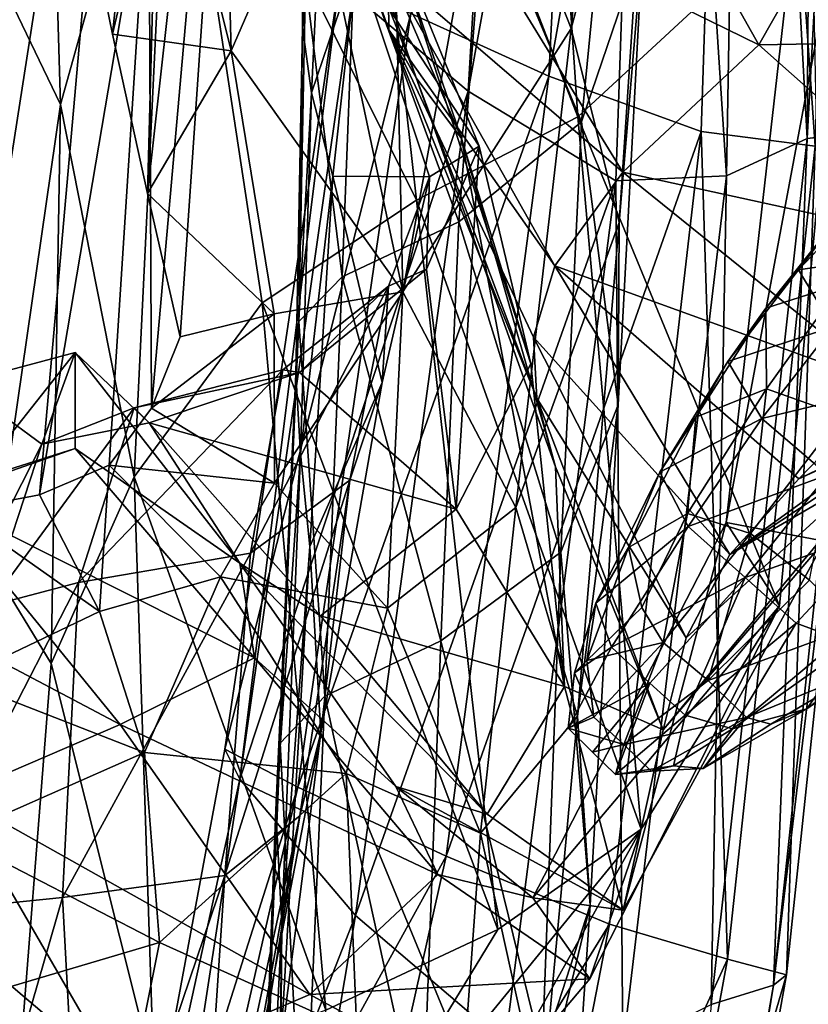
# Model space of a CAD drawing. Extents: x -76 to 76, y -20 to 79.
# Tile 89 of 175: x 0.67 to 1.84, y -12 to -10.54. Entities that reach past the tile are written whole.
import ezdxf

# ---------------------------------------------------------------- set-up
doc = ezdxf.new("R2010")
doc.units = 0

msp = doc.modelspace()

# ---------------------------------------------------------------- linework, layer by layer
for points in [[(0.7326, -10.6685, 9.938), (0.5499, -10.2894, 9.6534), (0.6793, -8.8833, 8.864)], [(0.8969, -10.0794, 9.5499), (0.7326, -10.6685, 9.938), (0.6793, -8.8833, 8.864)], [(1.8389, -10.7189, 29.5181), (1.8507, -8.9927, 29.7514), (1.749, -9.0634, 29.8014)], [(1.9309, -9.0218, 29.6471), (1.8507, -8.9927, 29.7514), (1.8389, -10.7189, 29.5181)], [(1.4562, -10.6265, 28.918), (1.2518, -10.5338, 28.9699), (1.536, -9.0195, 29.2166)], [(1.4562, -10.6265, 28.918), (1.536, -9.0195, 29.2166), (1.7348, -9.0704, 29.2606)], [(1.9235, -10.7089, 29.4017), (1.9309, -9.0218, 29.6471), (1.8389, -10.7189, 29.5181)], [(1.7193, -10.7739, 29.5923), (1.749, -9.0634, 29.8014), (1.6128, -9.1266, 29.7903)], [(1.7193, -10.7739, 29.5923), (1.8389, -10.7189, 29.5181), (1.749, -9.0634, 29.8014)], [(1.3363, -10.6486, 29.4918), (1.4293, -9.075, 29.7113), (1.1658, -10.505, 29.3239)], [(1.4293, -9.075, 29.7113), (1.3363, -10.6486, 29.4918), (1.6128, -9.1266, 29.7903)], [(1.6817, -10.7085, 28.9618), (1.4562, -10.6265, 28.918), (1.7348, -9.0704, 29.2606)], [(1.8504, -10.7301, 29.0915), (1.6817, -10.7085, 28.9618), (1.7348, -9.0704, 29.2606)], [(1.8808, -9.0927, 29.3714), (1.8504, -10.7301, 29.0915), (1.7348, -9.0704, 29.2606)], [(1.3363, -10.6486, 29.4918), (1.5551, -10.7814, 29.5937), (1.6128, -9.1266, 29.7903)], [(1.5551, -10.7814, 29.5937), (1.7193, -10.7739, 29.5923), (1.6128, -9.1266, 29.7903)], [(0.8884, -9.8095, 27.5917), (1.0251, -9.3374, 27.908), (0.8613, -10.8003, 27.4101)], [(1.0251, -9.3374, 27.908), (0.91, -11.0124, 27.4869), (0.8613, -10.8003, 27.4101)], [(0.8633, -10.292, 27.8024), (0.8675, -11.1179, 27.543), (1.0251, -9.3374, 27.908)], [(0.8675, -11.1179, 27.543), (0.91, -11.0124, 27.4869), (1.0251, -9.3374, 27.908)], [(0.746, -9.4586, 27.9878), (0.3518, -11.2548, 27.6466), (0.3588, -11.3909, 27.6817)], [(0.746, -9.4586, 27.9878), (0.6337, -9.903, 27.6497), (0.3518, -11.2548, 27.6466)], [(0.6089, -10.4285, 27.8717), (0.746, -9.4586, 27.9878), (0.3588, -11.3909, 27.6817)], [(0.6089, -10.4285, 27.8717), (0.4718, -11.3985, 27.7556), (0.8591, -9.4661, 28.0618)], [(0.4718, -11.3985, 27.7556), (0.578, -11.2699, 27.7944), (0.8591, -9.4661, 28.0618)], [(0.8591, -9.4661, 28.0618), (0.578, -11.2699, 27.7944), (0.7015, -11.2466, 27.6967)], [(0.8633, -10.292, 27.8024), (0.8591, -9.4661, 28.0618), (0.7015, -11.2466, 27.6967)], [(1.1442, -9.7728, 9.4543), (1.4253, -9.5928, 9.5305), (1.4991, -10.6867, 10.4346)], [(1.4991, -10.6867, 10.4346), (1.4253, -9.5928, 9.5305), (1.9001, -10.3159, 10.5526)], [(0.8921, -10.2137, 27.1026), (0.9855, -10.5892, 27.2457), (0.9603, -9.6553, 26.7358)], [(0.9855, -10.5892, 27.2457), (1.1053, -10.3124, 27.0268), (0.9603, -9.6553, 26.7358)], [(1.1442, -9.7728, 9.4543), (1.2599, -10.8103, 10.3688), (0.8969, -10.0794, 9.5499)], [(1.2599, -10.8103, 10.3688), (1.1442, -9.7728, 9.4543), (1.4991, -10.6867, 10.4346)], [(0.7518, -10.2816, 27.2754), (0.8884, -9.8095, 27.5917), (0.8096, -10.5645, 27.338)], [(0.8884, -9.8095, 27.5917), (0.8613, -10.8003, 27.4101), (0.8096, -10.5645, 27.338)], [(1.489, -10.5558, 26.5459), (1.5569, -9.8266, 25.8263), (1.3669, -10.2448, 26.7323)], [(1.5569, -9.8266, 25.8263), (1.489, -10.5558, 26.5459), (1.6086, -10.1141, 25.5412)], [(1.2165, -9.9038, 26.6989), (1.1053, -10.3124, 27.0268), (1.24, -10.9461, 27.2616)], [(1.3669, -10.2448, 26.7323), (1.2165, -9.9038, 26.6989), (1.24, -10.9461, 27.2616)], [(0.7326, -10.6685, 9.938), (0.8969, -10.0794, 9.5499), (0.8419, -11.2197, 10.5444)], [(0.8969, -10.0794, 9.5499), (1.0315, -10.9623, 10.3807), (0.8419, -11.2197, 10.5444)], [(1.2599, -10.8103, 10.3688), (1.0315, -10.9623, 10.3807), (0.8969, -10.0794, 9.5499)], [(1.489, -10.5558, 26.5459), (1.5603, -10.843, 26.2817), (1.6086, -10.1141, 25.5412)], [(1.5953, -10.4272, 25.3835), (1.6086, -10.1141, 25.5412), (1.5603, -10.843, 26.2817)], [(1.3606, -10.35, 24.3391), (1.5532, -10.1934, 24.3367), (1.5042, -10.6939, 25.3151)], [(1.5953, -10.4272, 25.3835), (1.5042, -10.6939, 25.3151), (1.5532, -10.1934, 24.3367)], [(1.842, -10.2029, 10.6231), (1.7188, -11.2875, 12.6426), (1.9001, -10.3159, 10.5526)], [(1.8645, -11.3153, 12.6164), (1.7188, -11.2875, 12.6426), (1.842, -10.2029, 10.6231)], [(0.7518, -10.2816, 27.2754), (0.8096, -10.5645, 27.338), (0.8921, -10.2137, 27.1026)], [(0.9855, -10.5892, 27.2457), (0.8921, -10.2137, 27.1026), (0.8096, -10.5645, 27.338)], [(1.7671, -10.5803, 18.0664), (1.5621, -10.2161, 20.1034), (1.3135, -10.3575, 20.1069)], [(1.7671, -10.5803, 18.0664), (1.9332, -10.2882, 18.0919), (1.5621, -10.2161, 20.1034)], [(1.1446, -10.2959, 22.0468), (1.2595, -10.6288, 20.144), (1.1011, -10.2215, 22.0226)], [(1.2595, -10.6288, 20.144), (1.2192, -10.5577, 20.1133), (1.1011, -10.2215, 22.0226)], [(1.1011, -10.2215, 22.0226), (1.2192, -10.5577, 20.1133), (1.2182, -10.4693, 20.1055)], [(1.0957, -10.4852, 24.369), (1.0909, -10.5543, 24.36), (1.0935, -10.2472, 23.2251)], [(1.1199, -10.3359, 23.2264), (1.0935, -10.2472, 23.2251), (1.0909, -10.5543, 24.36)], [(1.489, -10.5558, 26.5459), (1.3669, -10.2448, 26.7323), (1.24, -10.9461, 27.2616)], [(0.7326, -10.6685, 9.938), (0.6327, -11.3559, 10.6361), (0.5499, -10.2894, 9.6534)], [(0.8633, -10.292, 27.8024), (0.7015, -11.2466, 27.6967), (0.8048, -11.2028, 27.6094)], [(0.8675, -11.1179, 27.543), (0.8633, -10.292, 27.8024), (0.8048, -11.2028, 27.6094)], [(2.2109, -10.5723, 15.6086), (1.9332, -10.2882, 18.0919), (1.7671, -10.5803, 18.0664)], [(1.1446, -10.2959, 22.0468), (1.2169, -10.3968, 22.0859), (1.3265, -10.719, 20.1926)], [(1.2595, -10.6288, 20.144), (1.1446, -10.2959, 22.0468), (1.3265, -10.719, 20.1926)], [(1.1053, -10.3124, 27.0268), (0.9855, -10.5892, 27.2457), (1.24, -10.9461, 27.2616)], [(1.4991, -10.6867, 10.4346), (1.9001, -10.3159, 10.5526), (1.7977, -11.4111, 12.6298)], [(1.7188, -11.2875, 12.6426), (1.7977, -11.4111, 12.6298), (1.9001, -10.3159, 10.5526)], [(1.1045, -10.6511, 24.3347), (1.1199, -10.3359, 23.2264), (1.0909, -10.5543, 24.36)], [(1.1199, -10.3359, 23.2264), (1.1045, -10.6511, 24.3347), (1.1714, -10.4532, 23.229)], [(1.3606, -10.35, 24.3391), (1.3226, -10.8421, 25.298), (1.1689, -10.4237, 24.362)], [(1.3226, -10.8421, 25.298), (1.3606, -10.35, 24.3391), (1.5042, -10.6939, 25.3151)], [(1.5657, -10.7688, 18.0692), (1.3135, -10.3575, 20.1069), (1.2182, -10.4693, 20.1055)], [(1.5657, -10.7688, 18.0692), (1.7671, -10.5803, 18.0664), (1.3135, -10.3575, 20.1069)], [(1.3529, -10.73, 22.1795), (1.2169, -10.3968, 22.0859), (1.1714, -10.4532, 23.229)], [(1.3529, -10.73, 22.1795), (1.4294, -11.0526, 20.3107), (1.2169, -10.3968, 22.0859)], [(1.4294, -11.0526, 20.3107), (1.3265, -10.719, 20.1926), (1.2169, -10.3968, 22.0859)], [(1.0957, -10.4852, 24.369), (1.1689, -10.4237, 24.362), (1.1498, -10.9235, 25.304)], [(1.3226, -10.8421, 25.298), (1.1498, -10.9235, 25.304), (1.1689, -10.4237, 24.362)], [(1.5953, -10.4272, 25.3835), (1.5586, -11.1131, 26.0816), (1.5042, -10.6939, 25.3151)], [(1.5586, -11.1131, 26.0816), (1.5953, -10.4272, 25.3835), (1.5603, -10.843, 26.2817)], [(1.1045, -10.6511, 24.3347), (1.1361, -10.7744, 24.2952), (1.1714, -10.4532, 23.229)], [(1.2791, -10.7758, 23.2282), (1.1714, -10.4532, 23.229), (1.1361, -10.7744, 24.2952)], [(1.2791, -10.7758, 23.2282), (1.3529, -10.73, 22.1795), (1.1714, -10.4532, 23.229)], [(1.1463, -10.48, 29.1276), (1.2518, -10.5338, 28.9699), (0.9762, -11.623, 28.9036)], [(1.1463, -10.48, 29.1276), (0.9762, -11.623, 28.9036), (0.9982, -11.6677, 29.099)], [(1.1658, -10.505, 29.3239), (1.1463, -10.48, 29.1276), (0.9982, -11.6677, 29.099)], [(1.4651, -10.9074, 18.0715), (1.2182, -10.4693, 20.1055), (1.2192, -10.5577, 20.1133)], [(1.4651, -10.9074, 18.0715), (1.5657, -10.7688, 18.0692), (1.2182, -10.4693, 20.1055)], [(1.0957, -10.4852, 24.369), (1.0855, -10.9898, 25.3051), (1.0909, -10.5543, 24.36)], [(1.0855, -10.9898, 25.3051), (1.0957, -10.4852, 24.369), (1.1498, -10.9235, 25.304)], [(1.3363, -10.6486, 29.4918), (1.1658, -10.505, 29.3239), (0.9982, -11.6677, 29.099)], [(1.2518, -10.5338, 28.9699), (1.0844, -11.6795, 28.7481), (0.9762, -11.623, 28.9036)], [(1.2518, -10.5338, 28.9699), (1.4562, -10.6265, 28.918), (1.0844, -11.6795, 28.7481)], [(1.1045, -10.6511, 24.3347), (1.0909, -10.5543, 24.36), (1.0811, -11.068, 25.2877)], [(1.0855, -10.9898, 25.3051), (1.0811, -11.068, 25.2877), (1.0909, -10.5543, 24.36)], [(1.407, -11.2651, 27.0366), (1.489, -10.5558, 26.5459), (1.24, -10.9461, 27.2616)], [(1.489, -10.5558, 26.5459), (1.407, -11.2651, 27.0366), (1.5603, -10.843, 26.2817)], [(0.8613, -10.8003, 27.4101), (0.9855, -10.5892, 27.2457), (0.8096, -10.5645, 27.338)], [(1.4385, -11.1034, 18.1024), (1.4335, -11.0131, 18.0804), (1.2192, -10.5577, 20.1133)], [(1.2595, -10.6288, 20.144), (1.4385, -11.1034, 18.1024), (1.2192, -10.5577, 20.1133)], [(1.4335, -11.0131, 18.0804), (1.4651, -10.9074, 18.0715), (1.2192, -10.5577, 20.1133)], [(2.115, -10.8884, 15.4885), (1.7671, -10.5803, 18.0664), (1.5657, -10.7688, 18.0692)], [(2.115, -10.8884, 15.4885), (2.2109, -10.5723, 15.6086), (1.7671, -10.5803, 18.0664)], [(0.9855, -10.5892, 27.2457), (0.8613, -10.8003, 27.4101), (1.0491, -10.9782, 27.4199)], [(0.9855, -10.5892, 27.2457), (1.0491, -10.9782, 27.4199), (1.24, -10.9461, 27.2616)], [(1.4562, -10.6265, 28.918), (1.3039, -11.7816, 28.6866), (1.0844, -11.6795, 28.7481)], [(1.4385, -11.1034, 18.1024), (1.2595, -10.6288, 20.144), (1.4658, -11.205, 18.1333)], [(1.2595, -10.6288, 20.144), (1.3265, -10.719, 20.1926), (1.4658, -11.205, 18.1333)], [(1.4562, -10.6265, 28.918), (1.6817, -10.7085, 28.9618), (1.3039, -11.7816, 28.6866)], [(1.1695, -11.8693, 29.2805), (1.3363, -10.6486, 29.4918), (0.9982, -11.6677, 29.099)], [(1.0881, -11.1852, 25.2387), (1.1045, -10.6511, 24.3347), (1.0811, -11.068, 25.2877)], [(1.1045, -10.6511, 24.3347), (1.0881, -11.1852, 25.2387), (1.1361, -10.7744, 24.2952)], [(1.3363, -10.6486, 29.4918), (1.1695, -11.8693, 29.2805), (1.5551, -10.7814, 29.5937)], [(0.6327, -11.3559, 10.6361), (0.7326, -10.6685, 9.938), (0.719, -11.4961, 10.8999)], [(0.7326, -10.6685, 9.938), (0.8419, -11.2197, 10.5444), (0.719, -11.4961, 10.8999)], [(1.2599, -10.8103, 10.3688), (1.4991, -10.6867, 10.4346), (1.5929, -11.7414, 12.6585)], [(1.5929, -11.7414, 12.6585), (1.4991, -10.6867, 10.4346), (1.7977, -11.4111, 12.6298)], [(1.3226, -10.8421, 25.298), (1.5042, -10.6939, 25.3151), (1.4738, -11.3312, 25.9558)], [(1.5586, -11.1131, 26.0816), (1.4738, -11.3312, 25.9558), (1.5042, -10.6939, 25.3151)], [(1.6817, -10.7085, 28.9618), (1.5457, -11.8822, 28.7198), (1.3039, -11.7816, 28.6866)], [(1.7206, -11.9341, 28.8486), (1.5457, -11.8822, 28.7198), (1.6817, -10.7085, 28.9618)], [(1.8504, -10.7301, 29.0915), (1.7206, -11.9341, 28.8486), (1.6817, -10.7085, 28.9618)], [(1.9235, -10.7089, 29.4017), (1.8389, -10.7189, 29.5181), (1.7888, -11.9724, 29.1596)], [(1.9235, -10.7089, 29.4017), (1.7888, -11.9724, 29.1596), (1.9388, -10.7205, 29.2554)], [(1.2747, -10.9122, 22.2137), (1.3529, -10.73, 22.1795), (1.2791, -10.7758, 23.2282)], [(1.2747, -10.9122, 22.2137), (1.319, -11.2678, 20.3435), (1.3529, -10.73, 22.1795)], [(1.319, -11.2678, 20.3435), (1.4294, -11.0526, 20.3107), (1.3529, -10.73, 22.1795)], [(1.4791, -11.5305, 18.1913), (1.4658, -11.205, 18.1333), (1.3265, -10.719, 20.1926)], [(1.4294, -11.0526, 20.3107), (1.4791, -11.5305, 18.1913), (1.3265, -10.719, 20.1926)], [(1.8389, -10.7189, 29.5181), (1.6964, -12.0012, 29.2806), (1.7888, -11.9724, 29.1596)], [(1.8389, -10.7189, 29.5181), (1.7193, -10.7739, 29.5923), (1.6964, -12.0012, 29.2806)], [(1.7206, -11.9341, 28.8486), (1.8504, -10.7301, 29.0915), (1.8083, -11.9575, 29.0146)], [(1.7888, -11.9724, 29.1596), (1.8083, -11.9575, 29.0146), (1.9388, -10.7205, 29.2554)], [(1.8504, -10.7301, 29.0915), (1.9388, -10.7205, 29.2554), (1.8083, -11.9575, 29.0146)], [(1.0881, -11.1852, 25.2387), (1.1018, -11.3231, 25.162), (1.1361, -10.7744, 24.2952)], [(1.2089, -11.08, 24.187), (1.1361, -10.7744, 24.2952), (1.1018, -11.3231, 25.162)], [(1.2089, -11.08, 24.187), (1.2791, -10.7758, 23.2282), (1.1361, -10.7744, 24.2952)], [(1.959, -11.0859, 15.4712), (1.5657, -10.7688, 18.0692), (1.4651, -10.9074, 18.0715)], [(1.7193, -10.7739, 29.5923), (1.5551, -10.7814, 29.5937), (1.5655, -12.0662, 29.3745)], [(1.7193, -10.7739, 29.5923), (1.5655, -12.0662, 29.3745), (1.6964, -12.0012, 29.2806)], [(1.959, -11.0859, 15.4712), (2.115, -10.8884, 15.4885), (1.5657, -10.7688, 18.0692)], [(1.1695, -11.8693, 29.2805), (1.3914, -12.0586, 29.3912), (1.5551, -10.7814, 29.5937)], [(1.2185, -10.9373, 23.2261), (1.2791, -10.7758, 23.2282), (1.2089, -11.08, 24.187)], [(1.2185, -10.9373, 23.2261), (1.2747, -10.9122, 22.2137), (1.2791, -10.7758, 23.2282)], [(1.5551, -10.7814, 29.5937), (1.3914, -12.0586, 29.3912), (1.5655, -12.0662, 29.3745)], [(0.8613, -10.8003, 27.4101), (0.91, -11.0124, 27.4869), (1.0491, -10.9782, 27.4199)], [(1.9315, -10.8023, 0.537), (1.8257, -10.9133, 0.5266), (1.8818, -10.8398, 0.7351)], [(1.9315, -10.8023, 0.537), (1.9776, -10.8912, 0.4407), (1.8257, -10.9133, 0.5266)], [(1.2599, -10.8103, 10.3688), (1.3804, -11.8902, 12.6256), (1.0315, -10.9623, 10.3807)], [(1.3804, -11.8902, 12.6256), (1.2599, -10.8103, 10.3688), (1.5929, -11.7414, 12.6585)], [(1.3226, -10.8421, 25.298), (1.296, -11.4627, 25.9143), (1.1498, -10.9235, 25.304)], [(1.296, -11.4627, 25.9143), (1.3226, -10.8421, 25.298), (1.4738, -11.3312, 25.9558)], [(1.407, -11.2651, 27.0366), (1.4986, -11.5744, 26.7819), (1.5603, -10.843, 26.2817)], [(1.5586, -11.1131, 26.0816), (1.5603, -10.843, 26.2817), (1.4986, -11.5744, 26.7819)], [(1.7775, -10.9701, 0.7394), (1.8899, -10.9342, 0.9345), (1.8818, -10.8398, 0.7351)], [(1.7775, -10.9701, 0.7394), (1.8818, -10.8398, 0.7351), (1.8257, -10.9133, 0.5266)], [(1.9776, -10.8912, 0.4407), (1.8767, -10.9976, 0.4169), (1.8257, -10.9133, 0.5266)], [(2.3541, -10.968, 12.7098), (2.5473, -10.8928, 12.8776), (1.8264, -11.2228, 15.4564)], [(2.5473, -10.8928, 12.8776), (1.959, -11.0859, 15.4712), (1.8264, -11.2228, 15.4564)], [(1.2747, -10.9122, 22.2137), (1.2185, -10.9373, 23.2261), (1.0865, -11.0654, 22.2201)], [(1.2747, -10.9122, 22.2137), (1.0865, -11.0654, 22.2201), (1.319, -11.2678, 20.3435)], [(1.4651, -10.9074, 18.0715), (1.4335, -11.0131, 18.0804), (1.7243, -11.3349, 15.4609)], [(1.8264, -11.2228, 15.4564), (1.959, -11.0859, 15.4712), (1.4651, -10.9074, 18.0715)], [(1.8264, -11.2228, 15.4564), (1.4651, -10.9074, 18.0715), (1.7243, -11.3349, 15.4609)], [(1.7212, -11.0492, 0.5344), (1.7775, -10.9701, 0.7394), (1.8257, -10.9133, 0.5266)], [(1.7212, -11.0492, 0.5344), (1.8257, -10.9133, 0.5266), (1.8767, -10.9976, 0.4169)], [(1.0855, -10.9898, 25.3051), (1.1498, -10.9235, 25.304), (1.1244, -11.5447, 25.9111)], [(1.296, -11.4627, 25.9143), (1.1244, -11.5447, 25.9111), (1.1498, -10.9235, 25.304)], [(1.8899, -10.9342, 0.9345), (1.7775, -10.9701, 0.7394), (1.7784, -11.0897, 0.8889)], [(1.8899, -10.9342, 0.9345), (1.7784, -11.0897, 0.8889), (1.8897, -11.1291, 0.9616)], [(1.1612, -11.225, 24.1309), (1.0142, -11.333, 24.0614), (1.2185, -10.9373, 23.2261)], [(1.0142, -11.333, 24.0614), (1.0619, -11.0614, 23.2046), (1.2185, -10.9373, 23.2261)], [(1.0491, -10.9782, 27.4199), (1.0497, -11.2293, 27.5359), (1.24, -10.9461, 27.2616)], [(1.0497, -11.2293, 27.5359), (1.217, -11.4145, 27.4691), (1.24, -10.9461, 27.2616)], [(1.2185, -10.9373, 23.2261), (1.0619, -11.0614, 23.2046), (1.0865, -11.0654, 22.2201)], [(1.1612, -11.225, 24.1309), (1.2185, -10.9373, 23.2261), (1.2089, -11.08, 24.187)], [(1.407, -11.2651, 27.0366), (1.24, -10.9461, 27.2616), (1.217, -11.4145, 27.4691)], [(0.8419, -11.2197, 10.5444), (1.0315, -10.9623, 10.3807), (1.1255, -12.0095, 12.5927)], [(1.3804, -11.8902, 12.6256), (1.1255, -12.0095, 12.5927), (1.0315, -10.9623, 10.3807)], [(1.0497, -11.2293, 27.5359), (1.0491, -10.9782, 27.4199), (0.8675, -11.1179, 27.543)], [(1.0491, -10.9782, 27.4199), (0.91, -11.0124, 27.4869), (0.8675, -11.1179, 27.543)], [(1.7775, -10.9701, 0.7394), (1.7212, -11.0492, 0.5344), (1.6739, -11.1313, 0.7028)], [(1.7775, -10.9701, 0.7394), (1.6739, -11.1313, 0.7028), (1.7784, -11.0897, 0.8889)], [(2.3541, -10.968, 12.7098), (1.8264, -11.2228, 15.4564), (1.7243, -11.3349, 15.4609)], [(2.1625, -11.0175, 12.5954), (2.3541, -10.968, 12.7098), (1.7243, -11.3349, 15.4609)], [(1.0579, -11.6144, 25.8999), (1.0855, -10.9898, 25.3051), (1.1244, -11.5447, 25.9111)], [(1.0855, -10.9898, 25.3051), (1.0579, -11.6144, 25.8999), (1.0811, -11.068, 25.2877)], [(1.7715, -11.1333, 0.4311), (1.7212, -11.0492, 0.5344), (1.8767, -10.9976, 0.4169)], [(1.7715, -11.1333, 0.4311), (1.8767, -10.9976, 0.4169), (1.976, -11.0843, 0.3778)], [(1.6597, -11.4584, 15.501), (1.7243, -11.3349, 15.4609), (1.4335, -11.0131, 18.0804)], [(1.4385, -11.1034, 18.1024), (1.6597, -11.4584, 15.501), (1.4335, -11.0131, 18.0804)], [(1.9815, -11.1649, 12.5867), (2.1625, -11.0175, 12.5954), (1.7243, -11.3349, 15.4609)], [(0.7545, -11.0358, 22.1668), (0.5823, -11.0814, 23.0955), (0.6043, -11.2251, 23.073)], [(0.7049, -11.1714, 23.0959), (0.5823, -11.0814, 23.0955), (0.7545, -11.0358, 22.1668)], [(0.7544, -11.1777, 22.175), (0.7545, -11.0358, 22.1668), (0.6043, -11.2251, 23.073)], [(0.8638, -11.1401, 22.1902), (0.7049, -11.1714, 23.0959), (0.7545, -11.0358, 22.1668)], [(0.7545, -11.0358, 22.1668), (0.7544, -11.1777, 22.175), (0.9982, -11.3476, 20.3209)], [(0.7545, -11.0358, 22.1668), (0.9982, -11.3476, 20.3209), (0.8638, -11.1401, 22.1902)], [(1.7212, -11.0492, 0.5344), (1.6204, -11.2128, 0.5111), (1.6739, -11.1313, 0.7028)], [(1.7212, -11.0492, 0.5344), (1.7715, -11.1333, 0.4311), (1.6204, -11.2128, 0.5111)], [(0.7595, -11.3761, 23.9668), (0.8416, -11.1178, 23.1459), (1.0619, -11.0614, 23.2046)], [(1.0142, -11.333, 24.0614), (0.7595, -11.3761, 23.9668), (1.0619, -11.0614, 23.2046)], [(1.0865, -11.0654, 22.2201), (1.0619, -11.0614, 23.2046), (0.8416, -11.1178, 23.1459)], [(0.8638, -11.1401, 22.1902), (1.0865, -11.0654, 22.2201), (0.8416, -11.1178, 23.1459)], [(1.319, -11.2678, 20.3435), (1.0865, -11.0654, 22.2201), (0.8638, -11.1401, 22.1902)], [(1.4791, -11.5305, 18.1913), (1.4294, -11.0526, 20.3107), (1.319, -11.2678, 20.3435)], [(0.5823, -11.0814, 23.0955), (0.7049, -11.1714, 23.0959), (0.5567, -11.4618, 23.8488)], [(1.0579, -11.6144, 25.8999), (1.0516, -11.7131, 25.8688), (1.0811, -11.068, 25.2877)], [(1.0881, -11.1852, 25.2387), (1.0811, -11.068, 25.2877), (1.0516, -11.7131, 25.8688)], [(1.1185, -11.5988, 24.951), (1.2089, -11.08, 24.187), (1.1018, -11.3231, 25.162)], [(1.1612, -11.225, 24.1309), (1.2089, -11.08, 24.187), (1.1185, -11.5988, 24.951)], [(1.6615, -11.274, 0.7882), (1.7784, -11.0897, 0.8889), (1.6739, -11.1313, 0.7028)], [(1.6615, -11.274, 0.7882), (1.755, -11.3036, 0.8611), (1.7784, -11.0897, 0.8889)], [(1.755, -11.3036, 0.8611), (1.8897, -11.1291, 0.9616), (1.7784, -11.0897, 0.8889)], [(1.8689, -11.2171, 0.396), (1.7715, -11.1333, 0.4311), (1.976, -11.0843, 0.3778)], [(1.6597, -11.4584, 15.501), (1.4385, -11.1034, 18.1024), (1.6255, -11.5943, 15.5507)], [(1.4385, -11.1034, 18.1024), (1.4658, -11.205, 18.1333), (1.6255, -11.5943, 15.5507)], [(0.7595, -11.3761, 23.9668), (0.6261, -11.4112, 23.8742), (0.8416, -11.1178, 23.1459)], [(0.7049, -11.1714, 23.0959), (0.8416, -11.1178, 23.1459), (0.6261, -11.4112, 23.8742)], [(0.7049, -11.1714, 23.0959), (0.8638, -11.1401, 22.1902), (0.8416, -11.1178, 23.1459)], [(1.0497, -11.2293, 27.5359), (0.8675, -11.1179, 27.543), (0.8048, -11.2028, 27.6094)], [(1.5586, -11.1131, 26.0816), (1.5172, -11.8541, 26.5415), (1.4738, -11.3312, 25.9558)], [(1.5172, -11.8541, 26.5415), (1.5586, -11.1131, 26.0816), (1.4986, -11.5744, 26.7819)], [(1.5742, -11.3246, 0.5993), (1.6615, -11.274, 0.7882), (1.6739, -11.1313, 0.7028)], [(1.5742, -11.3246, 0.5993), (1.6739, -11.1313, 0.7028), (1.6204, -11.2128, 0.5111)], [(1.7715, -11.1333, 0.4311), (1.6622, -11.2932, 0.4216), (1.6204, -11.2128, 0.5111)], [(1.7715, -11.1333, 0.4311), (1.8689, -11.2171, 0.396), (1.6622, -11.2932, 0.4216)], [(1.755, -11.3036, 0.8611), (1.842, -11.3729, 0.8616), (1.8897, -11.1291, 0.9616)], [(1.118, -11.4259, 20.3485), (1.319, -11.2678, 20.3435), (0.8638, -11.1401, 22.1902)], [(0.9982, -11.3476, 20.3209), (1.118, -11.4259, 20.3485), (0.8638, -11.1401, 22.1902)], [(1.8645, -11.3153, 12.6164), (1.9815, -11.1649, 12.5867), (1.6255, -11.5943, 15.5507)], [(1.9815, -11.1649, 12.5867), (1.6597, -11.4584, 15.501), (1.6255, -11.5943, 15.5507)], [(1.6597, -11.4584, 15.501), (1.9815, -11.1649, 12.5867), (1.7243, -11.3349, 15.4609)], [(0.5471, -11.2503, 22.1454), (0.7544, -11.1777, 22.175), (0.6043, -11.2251, 23.073)], [(1.0201, -11.4878, 20.3449), (0.7544, -11.1777, 22.175), (0.5471, -11.2503, 22.1454)], [(0.5567, -11.4618, 23.8488), (0.7049, -11.1714, 23.0959), (0.6261, -11.4112, 23.8742)], [(0.7544, -11.1777, 22.175), (1.0201, -11.4878, 20.3449), (0.9982, -11.3476, 20.3209)], [(1.0605, -11.8823, 25.8061), (1.0881, -11.1852, 25.2387), (1.0516, -11.7131, 25.8688)], [(1.0881, -11.1852, 25.2387), (1.0605, -11.8823, 25.8061), (1.1018, -11.3231, 25.162)], [(0.7015, -11.2466, 27.6967), (0.7905, -11.4191, 27.7146), (0.8048, -11.2028, 27.6094)], [(0.7905, -11.4191, 27.7146), (0.9695, -11.3678, 27.624), (0.8048, -11.2028, 27.6094)], [(0.9695, -11.3678, 27.624), (1.0497, -11.2293, 27.5359), (0.8048, -11.2028, 27.6094)], [(1.6255, -11.5943, 15.5507), (1.4658, -11.205, 18.1333), (1.4791, -11.5305, 18.1913)], [(1.5258, -11.4068, 0.4077), (1.5742, -11.3246, 0.5993), (1.6204, -11.2128, 0.5111)], [(1.5258, -11.4068, 0.4077), (1.6204, -11.2128, 0.5111), (1.6622, -11.2932, 0.4216)], [(0.8419, -11.2197, 10.5444), (0.8708, -12.103, 12.5973), (0.719, -11.4961, 10.8999)], [(0.8708, -12.103, 12.5973), (0.8419, -11.2197, 10.5444), (1.1255, -12.0095, 12.5927)], [(1.1612, -11.225, 24.1309), (1.0874, -11.7217, 24.8446), (0.9759, -11.8102, 24.732)], [(1.0142, -11.333, 24.0614), (1.1612, -11.225, 24.1309), (0.9759, -11.8102, 24.732)], [(1.0874, -11.7217, 24.8446), (1.1612, -11.225, 24.1309), (1.1185, -11.5988, 24.951)], [(1.8689, -11.2171, 0.396), (1.747, -11.3689, 0.3941), (1.6622, -11.2932, 0.4216)], [(1.8689, -11.2171, 0.396), (1.9543, -11.2953, 0.3956), (1.747, -11.3689, 0.3941)], [(1.0497, -11.2293, 27.5359), (0.9695, -11.3678, 27.624), (1.217, -11.4145, 27.4691)], [(0.5471, -11.2503, 22.1454), (0.4663, -11.3996, 22.152), (0.8212, -11.5865, 20.3262)], [(0.8212, -11.5865, 20.3262), (1.0201, -11.4878, 20.3449), (0.5471, -11.2503, 22.1454)], [(0.7905, -11.4191, 27.7146), (0.7015, -11.2466, 27.6967), (0.578, -11.2699, 27.7944)], [(0.5794, -11.5201, 27.7732), (0.7905, -11.4191, 27.7146), (0.578, -11.2699, 27.7944)], [(1.319, -11.2678, 20.3435), (1.118, -11.4259, 20.3485), (1.4791, -11.5305, 18.1913)], [(1.3546, -11.7476, 27.2828), (1.407, -11.2651, 27.0366), (1.217, -11.4145, 27.4691)], [(1.407, -11.2651, 27.0366), (1.3546, -11.7476, 27.2828), (1.4986, -11.5744, 26.7819)], [(1.6615, -11.274, 0.7882), (1.5742, -11.3246, 0.5993), (1.5939, -11.4135, 0.6673)], [(1.6615, -11.274, 0.7882), (1.5939, -11.4135, 0.6673), (1.6254, -11.4652, 0.6974)], [(1.755, -11.3036, 0.8611), (1.6615, -11.274, 0.7882), (1.6254, -11.4652, 0.6974)], [(1.7188, -11.2875, 12.6426), (1.4321, -11.8432, 15.579), (1.7977, -11.4111, 12.6298)], [(1.5663, -11.8614, 15.5906), (1.4321, -11.8432, 15.579), (1.7188, -11.2875, 12.6426)], [(1.549, -11.472, 0.3268), (1.5258, -11.4068, 0.4077), (1.6622, -11.2932, 0.4216)], [(1.549, -11.472, 0.3268), (1.6622, -11.2932, 0.4216), (1.747, -11.3689, 0.3941)], [(1.8645, -11.3153, 12.6164), (1.5663, -11.8614, 15.5906), (1.7188, -11.2875, 12.6426)], [(1.9543, -11.2953, 0.3956), (1.8226, -11.4366, 0.3884), (1.747, -11.3689, 0.3941)], [(1.8226, -11.4366, 0.3884), (1.9543, -11.2953, 0.3956), (1.9054, -11.4671, 0.4532)], [(1.755, -11.3036, 0.8611), (1.6254, -11.4652, 0.6974), (1.6922, -11.5213, 0.6966)], [(1.842, -11.3729, 0.8616), (1.755, -11.3036, 0.8611), (1.6922, -11.5213, 0.6966)], [(1.0605, -11.8823, 25.8061), (1.0592, -12.0616, 25.707), (1.1018, -11.3231, 25.162)], [(1.1185, -11.5988, 24.951), (1.1018, -11.3231, 25.162), (1.0592, -12.0616, 25.707)], [(1.5742, -11.3246, 0.5993), (1.5258, -11.4068, 0.4077), (1.5125, -11.492, 0.4963)], [(1.5742, -11.3246, 0.5993), (1.5125, -11.492, 0.4963), (1.5939, -11.4135, 0.6673)], [(1.5663, -11.8614, 15.5906), (1.8645, -11.3153, 12.6164), (1.6255, -11.5943, 15.5507)], [(0.7595, -11.3761, 23.9668), (1.0142, -11.333, 24.0614), (0.7356, -11.8426, 24.603)], [(1.0142, -11.333, 24.0614), (0.9759, -11.8102, 24.732), (0.7356, -11.8426, 24.603)], [(1.296, -11.4627, 25.9143), (1.4738, -11.3312, 25.9558), (1.446, -12.0732, 26.3648)], [(1.5172, -11.8541, 26.5415), (1.446, -12.0732, 26.3648), (1.4738, -11.3312, 25.9558)], [(0.6327, -11.3559, 10.6361), (0.719, -11.4961, 10.8999), (0.6651, -12.1803, 12.6179)], [(1.3645, -11.7193, 18.1856), (1.118, -11.4259, 20.3485), (0.9982, -11.3476, 20.3209)], [(1.2293, -11.6784, 18.1649), (0.9982, -11.3476, 20.3209), (1.0201, -11.4878, 20.3449)], [(1.2293, -11.6784, 18.1649), (1.3645, -11.7193, 18.1856), (0.9982, -11.3476, 20.3209)], [(0.7905, -11.4191, 27.7146), (0.8572, -11.628, 27.7558), (0.9695, -11.3678, 27.624)], [(0.8572, -11.628, 27.7558), (1.156, -11.659, 27.6237), (0.9695, -11.3678, 27.624)], [(0.9695, -11.3678, 27.624), (1.156, -11.659, 27.6237), (1.217, -11.4145, 27.4691)], [(1.6058, -11.5255, 0.3082), (1.549, -11.472, 0.3268), (1.747, -11.3689, 0.3941)], [(1.6581, -11.573, 0.3036), (1.6058, -11.5255, 0.3082), (1.747, -11.3689, 0.3941)], [(1.8226, -11.4366, 0.3884), (1.6581, -11.573, 0.3036), (1.747, -11.3689, 0.3941)], [(1.9099, -11.4411, 0.833), (1.842, -11.3729, 0.8616), (1.6922, -11.5213, 0.6966)], [(0.7595, -11.3761, 23.9668), (0.7356, -11.8426, 24.603), (0.5068, -11.8661, 24.4663)], [(0.6261, -11.4112, 23.8742), (0.7595, -11.3761, 23.9668), (0.5068, -11.8661, 24.4663)], [(0.4663, -11.3996, 22.152), (0.5768, -11.6915, 20.3059), (0.8212, -11.5865, 20.3262)], [(1.3546, -11.7476, 27.2828), (1.217, -11.4145, 27.4691), (1.156, -11.659, 27.6237)], [(1.4321, -11.8432, 15.579), (1.5166, -11.9631, 15.5788), (1.7977, -11.4111, 12.6298)], [(1.5258, -11.4068, 0.4077), (1.4941, -11.5102, 0.3773), (1.5125, -11.492, 0.4963)], [(1.5258, -11.4068, 0.4077), (1.549, -11.472, 0.3268), (1.4941, -11.5102, 0.3773)], [(1.6254, -11.4652, 0.6974), (1.5939, -11.4135, 0.6673), (1.5125, -11.492, 0.4963)], [(1.7977, -11.4111, 12.6298), (1.5166, -11.9631, 15.5788), (1.5929, -11.7414, 12.6585)], [(0.7905, -11.4191, 27.7146), (0.5794, -11.5201, 27.7732), (0.8572, -11.628, 27.7558)], [(1.118, -11.4259, 20.3485), (1.3645, -11.7193, 18.1856), (1.4791, -11.5305, 18.1913)], [(1.8382, -11.5632, 0.548), (2.0117, -11.4315, 0.637), (1.9212, -11.5055, 0.7402)], [(2.0117, -11.4315, 0.637), (1.8382, -11.5632, 0.548), (1.9054, -11.4671, 0.4532)], [(1.6581, -11.573, 0.3036), (1.8226, -11.4366, 0.3884), (1.7281, -11.5928, 0.3659)], [(1.7487, -11.5761, 0.6754), (1.9099, -11.4411, 0.833), (1.6922, -11.5213, 0.6966)], [(1.8226, -11.4366, 0.3884), (1.9054, -11.4671, 0.4532), (1.7281, -11.5928, 0.3659)], [(1.9099, -11.4411, 0.833), (1.7487, -11.5761, 0.6754), (1.9212, -11.5055, 0.7402)], [(1.296, -11.4627, 25.9143), (1.2684, -12.2005, 26.3017), (1.1244, -11.5447, 25.9111)], [(1.2684, -12.2005, 26.3017), (1.296, -11.4627, 25.9143), (1.446, -12.0732, 26.3648)], [(1.549, -11.472, 0.3268), (1.6058, -11.5255, 0.3082), (1.4849, -11.592, 0.2917)], [(1.549, -11.472, 0.3268), (1.4849, -11.592, 0.2917), (1.4941, -11.5102, 0.3773)], [(1.5229, -11.5755, 0.4614), (1.6254, -11.4652, 0.6974), (1.5125, -11.492, 0.4963)], [(1.5229, -11.5755, 0.4614), (1.5673, -11.6163, 0.4571), (1.6254, -11.4652, 0.6974)], [(1.5673, -11.6163, 0.4571), (1.6922, -11.5213, 0.6966), (1.6254, -11.4652, 0.6974)], [(1.8382, -11.5632, 0.548), (1.7281, -11.5928, 0.3659), (1.9054, -11.4671, 0.4532)], [(1.2915, -11.8089, 18.1819), (1.0201, -11.4878, 20.3449), (0.8212, -11.5865, 20.3262)], [(1.2915, -11.8089, 18.1819), (1.2293, -11.6784, 18.1649), (1.0201, -11.4878, 20.3449)], [(0.8708, -12.103, 12.5973), (0.6651, -12.1803, 12.6179), (0.719, -11.4961, 10.8999)], [(1.5229, -11.5755, 0.4614), (1.5125, -11.492, 0.4963), (1.4941, -11.5102, 0.3773)], [(1.4849, -11.592, 0.2917), (1.5229, -11.5755, 0.4614), (1.4941, -11.5102, 0.3773)], [(1.7487, -11.5761, 0.6754), (1.7847, -11.5859, 0.6323), (1.9212, -11.5055, 0.7402)], [(1.8382, -11.5632, 0.548), (1.9212, -11.5055, 0.7402), (1.7847, -11.5859, 0.6323)], [(0.5794, -11.5201, 27.7732), (0.5753, -11.7523, 27.8098), (0.8572, -11.628, 27.7558)], [(1.3645, -11.7193, 18.1856), (1.5663, -11.8614, 15.5906), (1.4791, -11.5305, 18.1913)], [(1.5663, -11.8614, 15.5906), (1.6255, -11.5943, 15.5507), (1.4791, -11.5305, 18.1913)], [(1.6058, -11.5255, 0.3082), (1.5207, -11.6277, 0.2815), (1.4849, -11.592, 0.2917)], [(1.555, -11.6607, 0.2773), (1.5207, -11.6277, 0.2815), (1.6058, -11.5255, 0.3082)], [(1.6581, -11.573, 0.3036), (1.555, -11.6607, 0.2773), (1.6058, -11.5255, 0.3082)], [(1.7487, -11.5761, 0.6754), (1.6922, -11.5213, 0.6966), (1.5673, -11.6163, 0.4571)], [(1.0579, -11.6144, 25.8999), (1.1244, -11.5447, 25.9111), (1.0927, -12.2793, 26.2866)], [(1.2684, -12.2005, 26.3017), (1.0927, -12.2793, 26.2866), (1.1244, -11.5447, 25.9111)], [(1.3546, -11.7476, 27.2828), (1.4446, -12.155, 27.0439), (1.4986, -11.5744, 26.7819)], [(1.5172, -11.8541, 26.5415), (1.4986, -11.5744, 26.7819), (1.4446, -12.155, 27.0439)], [(1.5229, -11.5755, 0.4614), (1.4849, -11.592, 0.2917), (1.5673, -11.6163, 0.4571)], [(1.555, -11.6607, 0.2773), (1.6581, -11.573, 0.3036), (1.6408, -11.6477, 0.3479)], [(1.6078, -11.6555, 0.4457), (1.7487, -11.5761, 0.6754), (1.5673, -11.6163, 0.4571)], [(1.6078, -11.6555, 0.4457), (1.6847, -11.6517, 0.4638), (1.7487, -11.5761, 0.6754)], [(1.6581, -11.573, 0.3036), (1.7281, -11.5928, 0.3659), (1.6408, -11.6477, 0.3479)], [(1.8382, -11.5632, 0.548), (1.6847, -11.6517, 0.4638), (1.7281, -11.5928, 0.3659)], [(1.6847, -11.6517, 0.4638), (1.8382, -11.5632, 0.548), (1.7847, -11.5859, 0.6323)], [(1.6847, -11.6517, 0.4638), (1.7847, -11.5859, 0.6323), (1.7487, -11.5761, 0.6754)], [(0.8212, -11.5865, 20.3262), (0.5768, -11.6915, 20.3059), (1.1019, -11.9864, 18.1643)], [(1.1019, -11.9864, 18.1643), (1.2915, -11.8089, 18.1819), (0.8212, -11.5865, 20.3262)], [(1.4849, -11.592, 0.2917), (1.5207, -11.6277, 0.2815), (1.5673, -11.6163, 0.4571)], [(0.9844, -12.2885, 25.4156), (1.1185, -11.5988, 24.951), (1.0592, -12.0616, 25.707)], [(1.0874, -11.7217, 24.8446), (1.1185, -11.5988, 24.951), (0.9844, -12.2885, 25.4156)], [(1.6847, -11.6517, 0.4638), (1.6408, -11.6477, 0.3479), (1.7281, -11.5928, 0.3659)], [(1.0579, -11.6144, 25.8999), (1.0275, -12.3531, 26.2545), (1.0516, -11.7131, 25.8688)], [(1.0275, -12.3531, 26.2545), (1.0579, -11.6144, 25.8999), (1.0927, -12.2793, 26.2866)], [(1.5673, -11.6163, 0.4571), (1.5207, -11.6277, 0.2815), (1.555, -11.6607, 0.2773)], [(1.6078, -11.6555, 0.4457), (1.5673, -11.6163, 0.4571), (1.555, -11.6607, 0.2773)], [(0.8792, -11.9096, 27.8438), (0.8572, -11.628, 27.7558), (0.5753, -11.7523, 27.8098)], [(0.7973, -12.5844, 28.5779), (0.9762, -11.623, 28.9036), (1.0844, -11.6795, 28.7481)], [(0.9762, -11.623, 28.9036), (0.7973, -12.5844, 28.5779), (0.9982, -11.6677, 29.099)], [(0.8572, -11.628, 27.7558), (0.8792, -11.9096, 27.8438), (1.156, -11.659, 27.6237)], [(1.6078, -11.6555, 0.4457), (1.555, -11.6607, 0.2773), (1.6408, -11.6477, 0.3479)], [(1.6847, -11.6517, 0.4638), (1.6078, -11.6555, 0.4457), (1.6408, -11.6477, 0.3479)], [(0.8792, -11.9096, 27.8438), (1.1716, -12.0412, 27.7528), (1.156, -11.659, 27.6237)], [(1.3304, -12.0839, 27.4282), (1.3546, -11.7476, 27.2828), (1.156, -11.659, 27.6237)], [(1.3304, -12.0839, 27.4282), (1.156, -11.659, 27.6237), (1.1716, -12.0412, 27.7528)], [(0.7973, -12.5844, 28.5779), (0.8365, -12.7195, 28.7501), (0.9982, -11.6677, 29.099)], [(0.8887, -12.5352, 28.4331), (0.7973, -12.5844, 28.5779), (1.0844, -11.6795, 28.7481)], [(1.1695, -11.8693, 29.2805), (0.9982, -11.6677, 29.099), (0.8365, -12.7195, 28.7501)], [(0.8887, -12.5352, 28.4331), (1.0844, -11.6795, 28.7481), (1.3039, -11.7816, 28.6866)], [(1.2293, -11.6784, 18.1649), (1.4321, -11.8432, 15.579), (1.5663, -11.8614, 15.5906)], [(1.2293, -11.6784, 18.1649), (1.2915, -11.8089, 18.1819), (1.4321, -11.8432, 15.579)], [(1.3645, -11.7193, 18.1856), (1.2293, -11.6784, 18.1649), (1.5663, -11.8614, 15.5906)], [(0.5768, -11.6915, 20.3059), (0.4866, -11.8268, 20.3213), (0.8179, -12.1083, 18.1414)], [(0.5768, -11.6915, 20.3059), (0.8179, -12.1083, 18.1414), (1.1019, -11.9864, 18.1643)], [(0.9816, -12.373, 25.2839), (0.9353, -12.4254, 25.1562), (1.0874, -11.7217, 24.8446)], [(0.9353, -12.4254, 25.1562), (0.9759, -11.8102, 24.732), (1.0874, -11.7217, 24.8446)], [(0.9816, -12.373, 25.2839), (1.0874, -11.7217, 24.8446), (0.9844, -12.2885, 25.4156)], [(1.0275, -12.3531, 26.2545), (1.0291, -12.5114, 26.2398), (1.0516, -11.7131, 25.8688)], [(1.0605, -11.8823, 25.8061), (1.0516, -11.7131, 25.8688), (1.0291, -12.5114, 26.2398)], [(0.5689, -12.0013, 27.8938), (0.8792, -11.9096, 27.8438), (0.5753, -11.7523, 27.8098)], [(1.1169, -12.3242, 15.4841), (1.3804, -11.8902, 12.6256), (1.5929, -11.7414, 12.6585)], [(1.3724, -12.1342, 15.5414), (1.1169, -12.3242, 15.4841), (1.5929, -11.7414, 12.6585)], [(1.3546, -11.7476, 27.2828), (1.3304, -12.0839, 27.4282), (1.4446, -12.155, 27.0439)], [(1.5166, -11.9631, 15.5788), (1.3724, -12.1342, 15.5414), (1.5929, -11.7414, 12.6585)], [(1.1318, -12.5521, 28.3592), (0.8887, -12.5352, 28.4331), (1.3039, -11.7816, 28.6866)], [(1.1318, -12.5521, 28.3592), (1.3039, -11.7816, 28.6866), (1.5457, -11.8822, 28.7198)], [(0.7674, -12.4266, 25.017), (0.7356, -11.8426, 24.603), (0.9759, -11.8102, 24.732)], [(0.9353, -12.4254, 25.1562), (0.7674, -12.4266, 25.017), (0.9759, -11.8102, 24.732)], [(1.2915, -11.8089, 18.1819), (1.1019, -11.9864, 18.1643), (1.5166, -11.9631, 15.5788)], [(1.2915, -11.8089, 18.1819), (1.5166, -11.9631, 15.5788), (1.4321, -11.8432, 15.579)], [(0.4866, -11.8268, 20.3213), (0.5796, -12.2004, 18.1271), (0.8179, -12.1083, 18.1414)], [(0.5722, -12.4087, 24.8546), (0.5068, -11.8661, 24.4663), (0.7356, -11.8426, 24.603)], [(0.7674, -12.4266, 25.017), (0.5722, -12.4087, 24.8546), (0.7356, -11.8426, 24.603)], [(1.4693, -12.563, 26.819), (1.5172, -11.8541, 26.5415), (1.4446, -12.155, 27.0439)], [(1.5172, -11.8541, 26.5415), (1.4693, -12.563, 26.819), (1.446, -12.0732, 26.3648)], [(0.9852, -12.9602, 28.9058), (1.1695, -11.8693, 29.2805), (0.8365, -12.7195, 28.7501)], [(1.1695, -11.8693, 29.2805), (0.9852, -12.9602, 28.9058), (1.3914, -12.0586, 29.3912)], [(1.0504, -12.5767, 26.1181), (1.0605, -11.8823, 25.8061), (1.0291, -12.5114, 26.2398)], [(1.0605, -11.8823, 25.8061), (1.0504, -12.5767, 26.1181), (1.0592, -12.0616, 25.707)], [(1.3993, -12.6369, 28.3635), (1.1318, -12.5521, 28.3592), (1.5457, -11.8822, 28.7198)], [(1.3993, -12.6369, 28.3635), (1.5457, -11.8822, 28.7198), (1.7206, -11.9341, 28.8486)], [(1.1169, -12.3242, 15.4841), (1.1255, -12.0095, 12.5927), (1.3804, -11.8902, 12.6256)], [(0.8792, -11.9096, 27.8438), (0.5689, -12.0013, 27.8938), (0.8122, -12.2445, 27.9417)], [(0.8792, -11.9096, 27.8438), (0.8122, -12.2445, 27.9417), (1.1716, -12.0412, 27.7528)], [(1.5637, -12.7914, 28.453), (1.3993, -12.6369, 28.3635), (1.7206, -11.9341, 28.8486)], [(1.5637, -12.7914, 28.453), (1.7206, -11.9341, 28.8486), (1.8083, -11.9575, 29.0146)], [(1.1019, -11.9864, 18.1643), (1.3724, -12.1342, 15.5414), (1.5166, -11.9631, 15.5788)], [(1.629, -12.952, 28.5802), (1.5637, -12.7914, 28.453), (1.8083, -11.9575, 29.0146)], [(1.629, -12.952, 28.5802), (1.8083, -11.9575, 29.0146), (1.7888, -11.9724, 29.1596)], [(1.599, -13.0549, 28.6974), (1.629, -12.952, 28.5802), (1.7888, -11.9724, 29.1596)], [(1.599, -13.0549, 28.6974), (1.7888, -11.9724, 29.1596), (1.6964, -12.0012, 29.2806)], [(1.3724, -12.1342, 15.5414), (1.1019, -11.9864, 18.1643), (0.8179, -12.1083, 18.1414)]]:
    msp.add_3dface(points)

doc.saveas('drawing.dxf')
